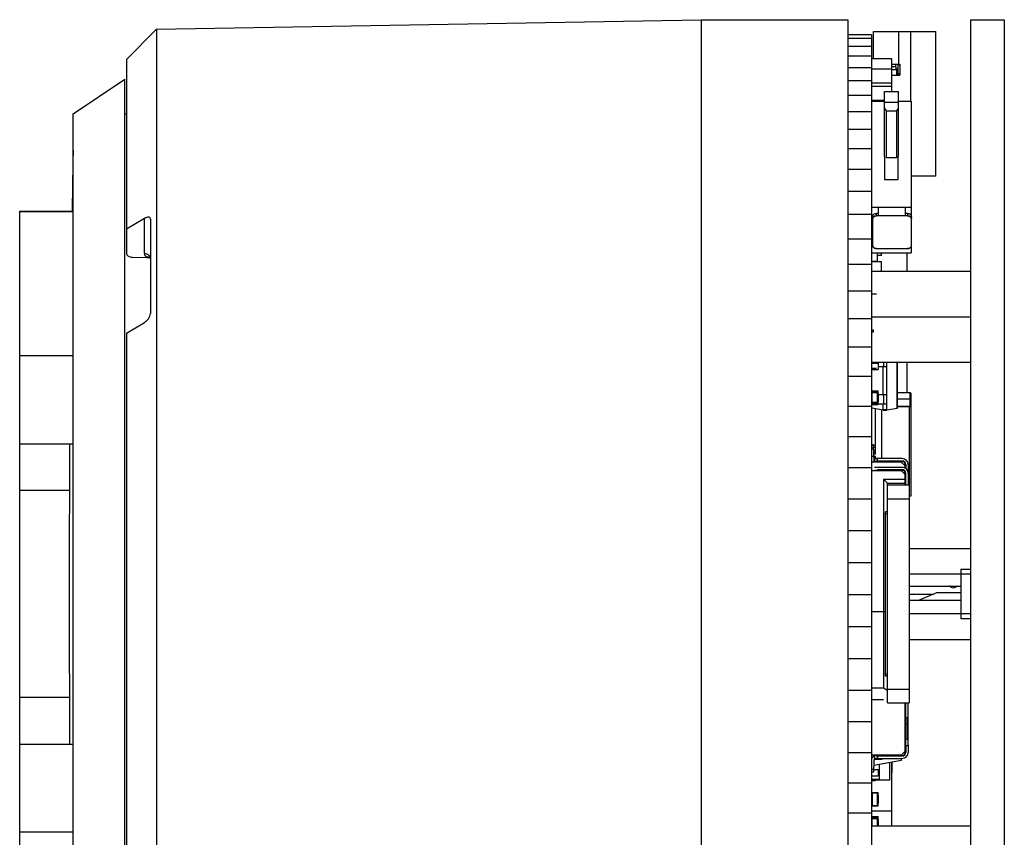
# Model space of a CAD drawing. Header units: inches. Extents: x -96 to 193, y -89 to 116.
# Tile 2 of 18: x -96 to -46, y 2 to 44. Entities that reach past the tile are written whole.
import ezdxf

# ---------------------------------------------------------------- set-up
doc = ezdxf.new("R2010")
doc.units = ezdxf.units.IN
doc.header["$LTSCALE"] = 1.21
doc.header["$MEASUREMENT"] = 0
doc.layers.get('0').update_dxf_attribs({"linetype": 'CONTINUOUS'})

msp = doc.modelspace()

# ---------------------------------------------------------------- linework, layer by layer
at = {"color": 7, "linetype": 'Continuous'}
for p, q in [((-88.764, 43.101), (-61.264, 43.581)), ((-61.264, 43.581), (-61.264, -14.419)), ((-61.264, 43.581), (-53.864, 43.581)), ((-53.864, 43.581), (-53.864, -14.419)), ((-47.664, 43.581), (-47.664, -14.419)), ((-47.664, 43.581), (-45.964, 43.581)), ((-45.964, 43.581), (-45.964, -14.419)), ((-90.264, 41.575), (-88.764, 43.101)), ((-88.764, 43.101), (-88.764, -13.938)), ((-52.664, 42.809), (-53.864, 42.809)), ((-52.664, 42.809), (-52.664, -13.732)), ((-52.574, 41.619), (-52.574, 42.981)), ((-52.574, 42.981), (-49.414, 42.981)), ((-51.294, 41.331), (-51.294, 42.981)), ((-50.694, 42.981), (-50.694, 39.474)), ((-49.414, 35.681), (-49.414, 42.981)), ((-52.664, 42.628), (-53.864, 42.628)), ((-52.664, 42.224), (-53.864, 42.224)), ((-90.264, 41.575), (-90.264, 31.764)), ((-52.664, 41.733), (-53.864, 41.733)), ((-52.664, 41.619), (-51.664, 41.619)), ((-51.664, 41.619), (-51.664, 39.953)), ((-51.664, 41.331), (-51.244, 41.331)), ((-51.464, 41.331), (-51.464, 41.195)), ((-51.339, 41.331), (-51.339, 40.781)), ((-51.314, 40.781), (-51.314, 41.331)), ((-51.244, 41.289), (-51.314, 41.289)), ((-51.244, 41.331), (-51.244, 40.781)), ((-52.664, 41.157), (-53.864, 41.157)), ((-52.664, 41.106), (-51.664, 41.106)), ((-51.439, 41.195), (-51.664, 41.195)), ((-51.664, 41.065), (-51.392, 41.065)), ((-51.664, 40.781), (-51.244, 40.781)), ((-51.439, 41.195), (-51.439, 41.065)), ((-51.392, 40.781), (-51.392, 41.088)), ((-51.339, 41.088), (-51.392, 41.088)), ((-51.392, 40.976), (-51.339, 40.976)), ((-51.314, 40.861), (-51.244, 40.861)), ((-92.964, 38.831), (-90.364, 40.581)), ((-90.364, -11.419), (-90.364, 40.581)), ((-52.664, 40.497), (-53.864, 40.497)), ((-52.664, 40.401), (-51.664, 40.401)), ((-52.664, 40.224), (-51.664, 40.224)), ((-52.018, 36.666), (-52.018, 39.953)), ((-52.018, 39.953), (-51.309, 39.953)), ((-51.309, 36.666), (-51.309, 39.953)), ((-52.664, 39.755), (-53.864, 39.755)), ((-52.664, 39.519), (-52.018, 39.519)), ((-52.664, 39.474), (-52.018, 39.474)), ((-51.309, 39.406), (-52.018, 39.406)), ((-51.309, 39.474), (-50.664, 39.474)), ((-50.664, 39.474), (-50.664, 33.694)), ((-92.964, -9.669), (-92.964, 38.831)), ((-90.364, 38.831), (-90.264, 38.831)), ((-52.664, 38.934), (-53.864, 38.934)), ((-51.918, 38.985), (-52.018, 39.125)), ((-51.918, 36.605), (-51.918, 38.985)), ((-51.918, 38.985), (-51.409, 38.985)), ((-51.309, 39.125), (-51.409, 38.985)), ((-51.409, 38.985), (-51.409, 36.605)), ((-52.664, 38.036), (-53.864, 38.036)), ((-52.664, 37.064), (-53.864, 37.064)), ((-52.014, 36.666), (-52.014, 35.517)), ((-51.409, 36.605), (-51.918, 36.605)), ((-51.314, 35.517), (-51.314, 36.666)), ((-52.664, 36.022), (-53.864, 36.022)), ((-52.014, 35.517), (-51.314, 35.517)), ((-49.414, 35.681), (-50.664, 35.681)), ((-52.664, 34.911), (-53.864, 34.911)), ((-95.664, -4.752), (-95.664, 33.915)), ((-95.664, 33.915), (-92.964, 33.915)), ((-92.964, 33.887), (-95.664, 33.887)), ((-52.664, 34.117), (-50.664, 34.117)), ((-52.409, 33.68), (-52.409, 33.801)), ((-52.315, 33.801), (-52.409, 33.801)), ((-52.315, 33.68), (-52.315, 34.123)), ((-50.945, 33.68), (-50.945, 34.123)), ((-50.851, 33.801), (-50.945, 33.801)), ((-50.851, 33.801), (-50.851, 33.68)), ((-89.364, 33.547), (-90.264, 33.003)), ((-89.364, 31.775), (-89.364, 33.547)), ((-89.064, 33.505), (-89.064, 28.739)), ((-52.664, 33.737), (-53.864, 33.737)), ((-52.609, 33.643), (-52.609, 32.181)), ((-52.315, 33.68), (-52.409, 33.68)), ((-52.315, 33.702), (-50.945, 33.702)), ((-50.851, 33.68), (-50.945, 33.68)), ((-50.651, 32.181), (-50.651, 33.643)), ((-52.664, 32.502), (-53.864, 32.502)), ((-52.664, 31.816), (-50.664, 31.816)), ((-52.409, 32.023), (-50.851, 32.023)), ((-52.364, 31.393), (-52.364, 31.816)), ((-52.164, 31.668), (-52.164, 31.816)), ((-50.864, 30.881), (-50.864, 31.816)), ((-50.664, 32.13), (-50.664, 31.816)), ((-89.969, 31.586), (-89.265, 31.578)), ((-52.664, 31.393), (-52.364, 31.393)), ((-52.164, 31.353), (-52.664, 31.353)), ((-52.363, 31.709), (-52.364, 31.709)), ((-52.363, 31.648), (-52.364, 31.648)), ((-52.363, 31.589), (-52.364, 31.589)), ((-52.363, 31.589), (-52.363, 31.709)), ((-52.164, 31.668), (-52.363, 31.668)), ((-52.164, 30.881), (-52.164, 31.353)), ((-52.664, 31.211), (-53.864, 31.211)), ((-52.664, 30.881), (-47.664, 30.881)), ((-52.664, 29.867), (-53.864, 29.867)), ((-52.664, 28.475), (-53.864, 28.475)), ((-52.664, 28.581), (-47.664, 28.581)), ((-90.264, 27.753), (-89.364, 28.296)), ((-52.564, 27.822), (-52.564, 27.922)), ((-90.264, 27.753), (-90.264, 1.41)), ((-52.664, 27.039), (-53.864, 27.039)), ((-92.964, 26.611), (-95.664, 26.611)), ((-52.664, 26.281), (-47.664, 26.281)), ((-52.664, 26.242), (-52.339, 26.242)), ((-52.664, 25.912), (-52.339, 25.912)), ((-52.647, 24.836), (-52.647, 25.912)), ((-52.484, 26.281), (-52.484, 26.242)), ((-52.466, 26.281), (-52.466, 26.242)), ((-52.339, 26.242), (-52.339, 25.912)), ((-52.339, 26.161), (-52.329, 26.161)), ((-52.339, 26.082), (-52.329, 26.082)), ((-52.339, 26.003), (-52.329, 26.003)), ((-52.329, 26.161), (-52.329, 26.003)), ((-51.899, 26.059), (-52.329, 26.059)), ((-52.079, 24.659), (-52.079, 26.059)), ((-52.054, 26.281), (-52.054, 26.059)), ((-51.899, 23.879), (-51.899, 26.281)), ((-51.38, 26.281), (-51.38, 23.97)), ((-51.364, 23.97), (-51.364, 26.281)), ((-50.864, 24.738), (-50.864, 26.281)), ((-52.664, 25.564), (-53.864, 25.564)), ((-52.664, 24.836), (-52.339, 24.836)), ((-52.664, 24.771), (-52.359, 24.771)), ((-52.359, 24.74), (-52.664, 24.74)), ((-52.639, 24.811), (-52.364, 24.811)), ((-52.639, 24.811), (-52.639, 24.801)), ((-52.389, 24.801), (-52.633, 24.801)), ((-52.633, 24.192), (-52.633, 24.801)), ((-52.389, 24.801), (-52.389, 24.192)), ((-52.364, 24.787), (-52.364, 24.811)), ((-52.339, 24.786), (-52.363, 24.786)), ((-52.359, 24.222), (-52.359, 24.771)), ((-52.359, 24.736), (-52.339, 24.736)), ((-52.356, 24.696), (-52.359, 24.696)), ((-52.359, 24.685), (-52.356, 24.685)), ((-52.356, 24.668), (-52.359, 24.668)), ((-52.356, 24.631), (-52.359, 24.631)), ((-52.356, 24.622), (-52.359, 24.622)), ((-52.356, 24.594), (-52.359, 24.594)), ((-52.359, 24.557), (-52.356, 24.557)), ((-52.359, 24.52), (-52.356, 24.52)), ((-52.356, 24.49), (-52.359, 24.49)), ((-52.356, 24.454), (-52.359, 24.454)), ((-52.356, 24.416), (-52.359, 24.416)), ((-52.359, 24.413), (-52.356, 24.413)), ((-52.356, 24.39), (-52.359, 24.39)), ((-52.356, 24.696), (-52.356, 24.622)), ((-52.356, 24.594), (-52.356, 24.52)), ((-52.356, 24.49), (-52.356, 24.413)), ((-52.356, 24.39), (-52.356, 24.316)), ((-52.339, 24.156), (-52.339, 24.836)), ((-52.339, 24.7), (-52.329, 24.7)), ((-52.339, 24.65), (-52.329, 24.65)), ((-52.339, 24.599), (-52.329, 24.599)), ((-52.339, 24.585), (-52.329, 24.585)), ((-52.339, 24.483), (-52.329, 24.483)), ((-52.339, 24.47), (-52.329, 24.47)), ((-52.339, 24.42), (-52.329, 24.42)), ((-52.339, 24.368), (-52.329, 24.368)), ((-52.329, 24.7), (-52.329, 24.483)), ((-52.329, 24.659), (-51.899, 24.659)), ((-52.329, 24.483), (-52.329, 24.292)), ((-52.054, 24.659), (-52.054, 24.159)), ((-50.714, 24.738), (-51.364, 24.738)), ((-51.364, 24.438), (-50.664, 24.438)), ((-50.702, 24.737), (-50.714, 24.738)), ((-50.714, 24.058), (-50.714, 24.738)), ((-50.714, 24.729), (-50.695, 24.726)), ((-50.695, 24.726), (-50.679, 24.716)), ((-50.679, 24.716), (-50.668, 24.701)), ((-50.664, 19.538), (-50.664, 24.688)), ((-52.664, 24.054), (-53.864, 24.054)), ((-52.359, 24.253), (-52.664, 24.253)), ((-52.359, 24.222), (-52.664, 24.222)), ((-52.664, 24.156), (-52.339, 24.156)), ((-52.664, 24.156), (-52.339, 24.156)), ((-52.647, 23.979), (-52.647, 24.156)), ((-52.647, 23.979), (-52.079, 23.879)), ((-52.647, 23.959), (-52.647, 23.979)), ((-52.079, 23.859), (-52.647, 23.959)), ((-52.639, 24.192), (-52.639, 24.181)), ((-52.639, 24.181), (-52.364, 24.181)), ((-52.633, 24.192), (-52.389, 24.192)), ((-52.464, 21.638), (-52.464, 23.927)), ((-52.364, 24.206), (-52.364, 24.181)), ((-52.339, 24.206), (-52.363, 24.206)), ((-52.359, 24.352), (-52.356, 24.352)), ((-52.359, 24.316), (-52.356, 24.316)), ((-52.359, 24.256), (-52.339, 24.256)), ((-52.339, 24.343), (-52.329, 24.343)), ((-52.339, 24.331), (-52.329, 24.331)), ((-52.339, 24.308), (-52.329, 24.308)), ((-52.339, 24.295), (-52.329, 24.295)), ((-52.339, 24.292), (-52.329, 24.292)), ((-51.899, 24.159), (-52.339, 24.159)), ((-52.164, 23.874), (-52.164, 21.416)), ((-52.079, 23.879), (-52.079, 24.159)), ((-51.899, 23.879), (-52.079, 23.879)), ((-52.079, 23.879), (-52.079, 23.859)), ((-52.079, 23.859), (-51.899, 23.859)), ((-51.899, 23.879), (-51.38, 23.97)), ((-51.38, 23.95), (-51.899, 23.859)), ((-51.899, 23.879), (-51.899, 23.859)), ((-51.364, 23.97), (-51.38, 23.97)), ((-51.38, 23.97), (-51.38, 23.95)), ((-51.364, 24.058), (-50.664, 24.058)), ((-50.664, 24.038), (-51.364, 24.038)), ((-50.764, 24.058), (-50.764, 9.081)), ((-52.664, 22.515), (-53.864, 22.515)), ((-95.664, 22.165), (-92.964, 22.165)), ((-52.564, 22.116), (-52.664, 22.114)), ((-52.664, 21.964), (-52.561, 21.966)), ((-52.554, 21.563), (-52.564, 22.116)), ((-52.464, 22.088), (-52.563, 22.088)), ((-52.561, 21.988), (-52.464, 21.988)), ((-52.561, 21.532), (-52.664, 21.53)), ((-52.564, 21.681), (-52.556, 21.246)), ((-52.464, 21.838), (-52.559, 21.838)), ((-52.557, 21.738), (-52.464, 21.738)), ((-52.464, 21.638), (-52.555, 21.638)), ((-52.55, 21.538), (-52.464, 21.538)), ((-51.114, 21.416), (-52.514, 21.416)), ((-52.514, 21.416), (-52.514, 21.266)), ((-52.464, 21.438), (-52.48, 21.438)), ((-52.464, 21.416), (-52.464, 21.538)), ((-52.364, 21.296), (-52.364, 21.416)), ((-52.664, 20.95), (-53.864, 20.95)), ((-51.164, 21.246), (-52.664, 21.246)), ((-52.514, 21.266), (-51.114, 21.266)), ((-52.514, 20.981), (-51.114, 20.981)), ((-51.114, 21.296), (-52.364, 21.296)), ((-52.264, 21.266), (-52.264, 21.246)), ((-51.722, 21.266), (-51.664, 21.246)), ((-51.664, 21.266), (-51.664, 21.246)), ((-51.614, 21.265), (-51.614, 21.255)), ((-51.611, 21.246), (-51.614, 21.255)), ((-51.216, 21.246), (-51.214, 21.255)), ((-51.214, 21.255), (-51.214, 21.265)), ((-51.164, 21.246), (-50.964, 21.046)), ((-51.114, 21.266), (-51.114, 21.296)), ((-50.934, 21.116), (-50.964, 21.116)), ((-50.964, 20.938), (-50.964, 21.116)), ((-50.934, 21.116), (-50.934, 20.92)), ((-50.814, 21.116), (-50.814, 20.081)), ((-52.664, 20.811), (-51.164, 20.811)), ((-52.514, 20.831), (-51.114, 20.831)), ((-52.364, 20.861), (-51.114, 20.861)), ((-51.051, 20.816), (-52.064, 20.816)), ((-52.064, 20.816), (-52.059, 20.811)), ((-52.064, 20.811), (-52.064, 20.816)), ((-52.064, 20.381), (-50.964, 20.381)), ((-51.864, 20.181), (-52.064, 20.381)), ((-52.064, 20.381), (-52.064, 9.845)), ((-51.164, 20.811), (-50.964, 20.611)), ((-51.114, 20.861), (-51.114, 20.831)), ((-50.964, 20.681), (-50.934, 20.681)), ((-50.964, 20.081), (-50.964, 20.681)), ((-50.934, 20.081), (-50.934, 20.681)), ((-51.864, 20.181), (-50.964, 20.181)), ((-51.864, 9.081), (-51.864, 20.181)), ((-50.764, 20.081), (-51.864, 20.081)), ((-93.117, 19.805), (-95.664, 19.805)), ((-50.764, 19.538), (-50.664, 19.538)), ((-52.664, 19.365), (-53.864, 19.365)), ((-51.864, 19.381), (-50.764, 19.381)), ((-51.864, 18.731), (-51.964, 18.731)), ((-51.964, 10.431), (-51.964, 18.731)), ((-51.864, 18.631), (-51.964, 18.631)), ((-52.664, 17.764), (-53.864, 17.764)), ((-50.764, 16.881), (-47.664, 16.881)), ((-52.664, 16.154), (-53.864, 16.154)), ((-47.664, 15.581), (-50.764, 15.581)), ((-48.164, 15.831), (-47.664, 15.831)), ((-48.164, 15.831), (-48.164, 13.331)), ((-50.764, 14.978), (-48.164, 14.978)), ((-48.691, 14.973), (-48.73, 14.978)), ((-48.336, 14.978), (-48.397, 14.937)), ((-52.664, 14.539), (-53.864, 14.539)), ((-50.764, 14.581), (-49.545, 14.581)), ((-50.282, 14.278), (-49.364, 14.656)), ((-49.364, 14.656), (-48.164, 14.656)), ((-50.764, 14.278), (-48.164, 14.278)), ((-51.964, 13.681), (-52.664, 13.681)), ((-47.664, 13.581), (-50.764, 13.581)), ((-52.664, 12.923), (-53.864, 12.923)), ((-47.664, 13.331), (-48.164, 13.331)), ((-50.764, 12.281), (-47.664, 12.281)), ((-52.664, 11.313), (-53.864, 11.313)), ((-51.864, 10.531), (-51.964, 10.531)), ((-51.864, 10.431), (-51.964, 10.431)), ((-52.664, 9.713), (-53.864, 9.713)), ((-52.664, 9.845), (-52.064, 9.845)), ((-52.064, 9.845), (-51.864, 9.722)), ((-51.864, 9.781), (-50.764, 9.781)), ((-93.117, 9.358), (-95.664, 9.358)), ((-52.064, 9.231), (-52.664, 9.231)), ((-51.864, 9.081), (-50.764, 9.081)), ((-50.964, 6.581), (-50.964, 9.081)), ((-50.934, 7.016), (-50.934, 9.081)), ((-50.814, 7.016), (-50.814, 9.081)), ((-52.664, 8.127), (-53.864, 8.127)), ((-50.814, 8.331), (-50.934, 8.331)), ((-50.934, 8.031), (-50.844, 8.031)), ((-50.844, 7.231), (-50.844, 8.331)), ((-95.664, 6.998), (-92.964, 6.998)), ((-50.964, 7.016), (-50.934, 7.016)), ((-50.844, 7.231), (-50.934, 7.231)), ((-50.814, 6.97), (-50.814, 6.581)), ((-52.664, 6.563), (-53.864, 6.563)), ((-50.964, 6.651), (-51.164, 6.451)), ((-51.154, 6.431), (-51.154, 6.461)), ((-50.934, 6.581), (-50.964, 6.581)), ((-50.934, 6.931), (-50.814, 6.931)), ((-50.934, 6.931), (-50.934, 6.581)), ((-51.164, 6.451), (-52.664, 6.451)), ((-52.554, 6.134), (-52.564, 5.581)), ((-52.556, 6.451), (-52.557, 6.387)), ((-52.557, 5.942), (-51.154, 6.189)), ((-52.514, 6.431), (-51.114, 6.431)), ((-52.514, 6.281), (-52.514, 6.431)), ((-52.514, 6.281), (-51.114, 6.281)), ((-52.506, 6.24), (-52.148, 6.24)), ((-52.128, 6.26), (-52.478, 6.26)), ((-52.464, 6.281), (-52.464, 6.269)), ((-52.364, 6.401), (-51.114, 6.401)), ((-52.364, 6.401), (-52.364, 6.281)), ((-52.264, 6.431), (-52.264, 6.451)), ((-52.264, 5.225), (-52.264, 5.993)), ((-52.148, 6.281), (-52.148, 6.24)), ((-52.128, 6.26), (-52.128, 6.281)), ((-51.744, 5.179), (-51.744, 6.085)), ((-51.664, 6.451), (-51.722, 6.431)), ((-51.664, 6.451), (-51.664, 6.431)), ((-51.664, 6.099), (-51.664, 2.881)), ((-51.644, 6.001), (-51.664, 6.001)), ((-51.644, 6.103), (-51.644, 5.546)), ((-51.154, 6.189), (-51.154, 6.281)), ((-51.114, 6.431), (-51.114, 6.401)), ((-52.664, 5.733), (-52.561, 5.731)), ((-52.564, 5.581), (-52.664, 5.583)), ((-52.561, 5.723), (-52.339, 5.723)), ((-52.339, 5.723), (-52.339, 5.393)), ((-52.339, 5.642), (-52.329, 5.642)), ((-52.339, 5.563), (-52.329, 5.563)), ((-52.339, 5.485), (-52.329, 5.485)), ((-52.329, 5.642), (-52.329, 5.485)), ((-52.329, 5.625), (-52.264, 5.625)), ((-51.664, 5.8), (-51.644, 5.8)), ((-51.644, 5.674), (-51.664, 5.674)), ((-51.644, 5.587), (-51.664, 5.587)), ((-51.644, 5.546), (-51.664, 5.546)), ((-51.644, 5.546), (-51.664, 5.546)), ((-52.664, 5.023), (-53.864, 5.023)), ((-52.664, 5.393), (-52.339, 5.393)), ((-52.664, 5.225), (-52.264, 5.225)), ((-52.664, 5.169), (-52.464, 5.169)), ((-52.644, 5.179), (-52.644, 5.225)), ((-51.744, 5.179), (-52.644, 5.179)), ((-52.464, 5.169), (-52.464, 5.179)), ((-52.664, 4.565), (-52.339, 4.565)), ((-52.664, 4.559), (-52.339, 4.559)), ((-52.639, 4.534), (-52.364, 4.534)), ((-52.639, 4.534), (-52.639, 3.904)), ((-52.364, 3.904), (-52.364, 4.534)), ((-52.339, 4.509), (-52.364, 4.509)), ((-52.339, 3.879), (-52.339, 4.565)), ((-52.639, 4.459), (-52.664, 4.459)), ((-52.664, 4.459), (-52.639, 4.459)), ((-52.639, 3.985), (-52.664, 3.985)), ((-52.664, 3.979), (-52.639, 3.979)), ((-52.364, 4.459), (-52.339, 4.459)), ((-52.364, 3.979), (-52.339, 3.979)), ((-52.339, 4.427), (-52.329, 4.427)), ((-52.339, 4.423), (-52.329, 4.423)), ((-52.339, 4.373), (-52.329, 4.373)), ((-52.339, 4.321), (-52.329, 4.321)), ((-52.339, 4.307), (-52.329, 4.307)), ((-52.339, 4.205), (-52.329, 4.205)), ((-52.339, 4.192), (-52.329, 4.192)), ((-52.339, 4.142), (-52.329, 4.142)), ((-52.339, 4.09), (-52.329, 4.09)), ((-52.339, 4.065), (-52.329, 4.065)), ((-52.339, 4.054), (-52.329, 4.054)), ((-52.339, 4.03), (-52.329, 4.03)), ((-52.339, 4.017), (-52.329, 4.017)), ((-52.339, 4.015), (-52.329, 4.015)), ((-52.329, 4.427), (-52.329, 4.205)), ((-52.329, 4.205), (-52.329, 4.015)), ((-52.664, 3.513), (-53.864, 3.513)), ((-52.664, 3.879), (-52.339, 3.879)), ((-52.664, 3.879), (-52.339, 3.879)), ((-51.664, 3.611), (-52.664, 3.611)), ((-52.639, 3.904), (-52.364, 3.904)), ((-52.339, 3.929), (-52.364, 3.929)), ((-52.664, 3.344), (-52.339, 3.344)), ((-52.664, 3.273), (-52.359, 3.273)), ((-52.664, 3.243), (-52.359, 3.243)), ((-52.639, 3.319), (-52.364, 3.319)), ((-52.639, 3.303), (-52.639, 3.319)), ((-52.389, 3.303), (-52.633, 3.303)), ((-52.633, 2.881), (-52.633, 3.303)), ((-52.389, 3.303), (-52.389, 2.881)), ((-52.364, 3.289), (-52.364, 3.319)), ((-52.339, 3.294), (-52.364, 3.294)), ((-52.359, 2.881), (-52.359, 3.273)), ((-52.339, 3.244), (-52.359, 3.244)), ((-52.356, 3.18), (-52.359, 3.18)), ((-52.356, 3.143), (-52.359, 3.143)), ((-52.359, 3.106), (-52.356, 3.106)), ((-52.356, 3.082), (-52.359, 3.082)), ((-52.356, 3.005), (-52.359, 3.005)), ((-52.356, 3.18), (-52.356, 3.106)), ((-52.356, 3.082), (-52.356, 3.005)), ((-52.339, 2.881), (-52.339, 3.344)), ((-52.339, 3.206), (-52.329, 3.206)), ((-52.339, 3.178), (-52.329, 3.178)), ((-52.339, 3.17), (-52.329, 3.17)), ((-52.339, 3.133), (-52.329, 3.133)), ((-52.339, 3.081), (-52.329, 3.081)), ((-52.339, 3.031), (-52.329, 3.031)), ((-52.339, 3.018), (-52.329, 3.018)), ((-52.339, 3.016), (-52.329, 3.016)), ((-52.329, 3.206), (-52.329, 3.17)), ((-52.329, 3.133), (-52.329, 3.031)), ((-52.329, 3.018), (-52.329, 2.916)), ((-92.964, 2.552), (-95.664, 2.552)), ((-52.664, 2.881), (-47.664, 2.881)), ((-52.356, 2.975), (-52.359, 2.975)), ((-52.356, 2.938), (-52.359, 2.938)), ((-52.359, 2.901), (-52.356, 2.901)), ((-52.356, 2.975), (-52.356, 2.901)), ((-52.339, 2.97), (-52.329, 2.97)), ((-52.339, 2.921), (-52.329, 2.921)), ((-52.339, 2.916), (-52.329, 2.916)), ((-52.339, 2.902), (-52.329, 2.902)), ((-52.329, 2.902), (-52.329, 2.881))]:
    msp.add_line(p, q, dxfattribs=at)
at = {"color": 40, "linetype": 'Continuous'}
for p, q in [((-52.461, 33.796), (-52.409, 33.801)), ((-50.851, 33.801), (-50.8, 33.796)), ((-52.609, 33.643), (-52.602, 33.684)), ((-52.602, 33.684), (-52.582, 33.722)), ((-52.582, 33.722), (-52.55, 33.755)), ((-52.55, 33.755), (-52.509, 33.78)), ((-52.509, 33.78), (-52.461, 33.796)), ((-50.8, 33.796), (-50.751, 33.78)), ((-50.751, 33.78), (-50.71, 33.755)), ((-50.71, 33.755), (-50.678, 33.722)), ((-50.678, 33.722), (-50.664, 33.697)), ((-50.664, 33.697), (-50.658, 33.684)), ((-50.658, 33.684), (-50.651, 33.643)), ((-52.602, 32.14), (-52.609, 32.181)), ((-52.582, 32.102), (-52.602, 32.14)), ((-52.55, 32.069), (-52.582, 32.102)), ((-52.509, 32.044), (-52.55, 32.069)), ((-52.461, 32.028), (-52.509, 32.044)), ((-52.409, 32.023), (-52.461, 32.028)), ((-50.8, 32.028), (-50.851, 32.023)), ((-50.751, 32.044), (-50.8, 32.028)), ((-50.71, 32.069), (-50.751, 32.044)), ((-50.678, 32.102), (-50.71, 32.069)), ((-50.658, 32.14), (-50.678, 32.102)), ((-50.651, 32.181), (-50.658, 32.14))]:
    msp.add_line(p, q, dxfattribs=at)
at = {"color": 6, "linetype": 'Continuous'}
for p, q in [((-52.414, 29.722), (-52.674, 29.722)), ((-52.674, 29.722), (-52.674, 29.112)), ((-52.674, 29.112), (-52.664, 29.112)), ((-52.664, 27.922), (-52.564, 27.922)), ((-52.664, 27.822), (-52.564, 27.822)), ((-52.674, 26.632), (-52.664, 26.632)), ((-52.674, 26.632), (-52.674, 25.972)), ((-52.414, 25.972), (-52.674, 25.972))]:
    msp.add_line(p, q, dxfattribs=at)
at = {"color": 7, "linetype": 'Continuous'}
msp.add_lwpolyline([(-89.066, 31.554), (-89.07, 31.564), (-89.067, 31.561)], dxfattribs=at)
for centre, radius, start, end in [((1179.438, 14.581), 1272.602, 178.990887, 179.12951), ((-88.998, 31.874), 0.399, 225.1962, 227.8611), ((-89.172, 31.456), 0.149, 45.3333, 62.9808), ((-52.633, 24.771), 0.0305, 90, 180), ((-52.389, 24.771), 0.0305, 0, 90), ((-50.714, 24.688), 0.05, 0, 90), ((-50.708, 24.683), 0.0442, 6.7317, 24.9404), ((-50.708, 24.683), 0.0439, 0.7457, 6.7938), ((-52.633, 24.222), 0.0305, 180, 270), ((-52.389, 24.222), 0.0305, 270, 0), ((-51.384, 23.97), 0.02, 280, 0), ((1179.438, 14.581), 1272.602, 179.658511, 180.341489), ((-52.404, 21.566), 0.15, 181, 270), ((-51.114, 21.116), 0.3, 0, 90), ((-52.404, 21.566), 0.3, 239.0638, 248.3322), ((-51.114, 21.116), 0.18, 360, 90), ((-51.114, 21.116), 0.15, 0, 90), ((-51.114, 20.681), 0.3, 0, 90), ((-51.114, 20.681), 0.18, 360, 90), ((-51.114, 20.681), 0.15, 0, 90), ((-48.523, 15.126), 0.227, 222.3832, 303.6168), ((-51.114, 7.016), 0.18, 335.1663, 360), ((-51.114, 7.016), 0.3, 344.9592, 0), ((-51.114, 6.581), 0.3, 270, 0), ((-51.114, 6.581), 0.18, 270, 360), ((-51.114, 6.581), 0.15, 270, 0), ((-52.404, 6.131), 0.3, 111.6215, 150.4059), ((-52.404, 6.131), 0.15, 90, 179), ((-52.148, 6.26), 0.02, 270, 0), ((-52.633, 3.273), 0.0305, 90, 101.25), ((-52.389, 3.273), 0.0305, 0, 90)]:
    msp.add_arc(centre, radius, start, end, dxfattribs=at)
for centre, major_axis, start_param, end_param in [((-52.364, 21.146), (0.14, 0.054), 1.203455, 1.846956), ((-50.934, 8.181), (0, 0.15), 0, 0.201358), ((-50.934, 8.181), (0, 0.15), -3.342951, -3.141593), ((-50.844, 8.181), (0, 0.15), -3.141593, -2.940235), ((-50.934, 7.081), (0, 0.15), 0, 0.201358), ((-50.844, 7.081), (0, 0.15), -0.201358, 0), ((-50.934, 7.081), (0, 0.15), -3.342951, -3.141593), ((-52.364, 6.551), (0.15, 0), -2.214297, -1.570796)]:
    msp.add_ellipse(centre, major_axis=major_axis, ratio=1, start_param=start_param, end_param=end_param, dxfattribs=at)
for points, knots in [([(-52.609, 33.643), (-52.609, 33.653), (-52.606, 33.674), (-52.59, 33.715), (-52.551, 33.76), (-52.485, 33.794), (-52.434, 33.801), (-52.409, 33.801)], [0, 0, 0, 0, 0.110862, 0.224205, 0.463451, 0.72451, 1, 1, 1, 1]), ([(-50.851, 33.801), (-50.831, 33.801), (-50.79, 33.796), (-50.735, 33.775), (-50.69, 33.741), (-50.669, 33.71), (-50.662, 33.694)], [0, 0, 0, 0, 0.268701, 0.52831, 0.772532, 1, 1, 1, 1]), ([(-89.064, 33.505), (-89.064, 33.522), (-89.068, 33.552), (-89.101, 33.6), (-89.176, 33.619), (-89.269, 33.597), (-89.332, 33.566), (-89.364, 33.547)], [0, 0, 0, 0, 0.130548, 0.238325, 0.44697, 0.69942, 1, 1, 1, 1]), ([(-52.409, 33.68), (-52.434, 33.68), (-52.485, 33.672), (-52.551, 33.638), (-52.59, 33.593), (-52.606, 33.552), (-52.609, 33.531), (-52.609, 33.521)], [0, 0, 0, 0, 0.27549, 0.536549, 0.775795, 0.889138, 1, 1, 1, 1]), ([(-50.651, 33.521), (-50.651, 33.531), (-50.654, 33.552), (-50.67, 33.593), (-50.709, 33.638), (-50.775, 33.672), (-50.826, 33.68), (-50.851, 33.68)], [0, 0, 0, 0, 0.110862, 0.224205, 0.463451, 0.72451, 1, 1, 1, 1]), ([(-50.662, 33.694), (-50.661, 33.69), (-50.654, 33.674), (-50.651, 33.656), (-50.651, 33.643)], [0, 0, 0, 0, 0.254129, 1, 1, 1, 1]), ([(-52.609, 32.181), (-52.609, 32.171), (-52.606, 32.15), (-52.59, 32.109), (-52.551, 32.064), (-52.485, 32.03), (-52.434, 32.023), (-52.409, 32.023)], [0, 0, 0, 0, 0.110862, 0.224205, 0.463451, 0.72451, 1, 1, 1, 1]), ([(-50.851, 32.023), (-50.826, 32.023), (-50.775, 32.03), (-50.709, 32.064), (-50.67, 32.109), (-50.654, 32.15), (-50.651, 32.171), (-50.651, 32.181)], [0, 0, 0, 0, 0.27549, 0.536549, 0.775795, 0.889138, 1, 1, 1, 1]), ([(-90.264, 31.764), (-90.264, 31.74), (-90.244, 31.688), (-90.175, 31.632), (-90.08, 31.595), (-90.007, 31.586), (-89.969, 31.586)], [0, 0, 0, 0, 0.189334, 0.41801, 0.693903, 1, 1, 1, 1]), ([(-89.364, 31.775), (-89.364, 31.742), (-89.347, 31.673), (-89.304, 31.617), (-89.279, 31.591)], [0, 0, 0, 0, 0.472687, 1, 1, 1, 1]), ([(-89.364, 31.774), (-89.295, 31.774), (-89.189, 31.745), (-89.094, 31.65), (-89.07, 31.59), (-89.066, 31.561)], [0, 0, 0, 0, 0.523288, 0.776567, 1, 1, 1, 1]), ([(-89.265, 31.578), (-89.249, 31.578), (-89.184, 31.575), (-89.119, 31.561), (-89.073, 31.547)], [0, 0, 0, 0, 0.252998, 1, 1, 1, 1]), ([(-89.185, 31.607), (-89.178, 31.607), (-89.15, 31.605), (-89.123, 31.598), (-89.104, 31.588)], [0, 0, 0, 0, 0.258511, 1, 1, 1, 1]), ([(-89.364, 28.296), (-89.288, 28.342), (-89.185, 28.44), (-89.091, 28.598), (-89.064, 28.693), (-89.064, 28.739)], [0, 0, 0, 0, 0.480248, 0.746022, 1, 1, 1, 1])]:
    msp.add_open_spline(points, degree=3, knots=knots, dxfattribs=at)
at = {"color": 40, "linetype": 'Continuous'}
for points, knots in [([(-52.609, 33.521), (-52.608, 33.523), (-52.608, 33.529), (-52.607, 33.535), (-52.606, 33.54), (-52.606, 33.543), (-52.605, 33.546), (-52.605, 33.548), (-52.605, 33.549), (-52.605, 33.551), (-52.605, 33.551), (-52.605, 33.552), (-52.605, 33.552), (-52.604, 33.553), (-52.604, 33.554), (-52.603, 33.555), (-52.603, 33.557), (-52.602, 33.56), (-52.601, 33.563), (-52.599, 33.567), (-52.598, 33.57), (-52.597, 33.573), (-52.596, 33.576), (-52.595, 33.578), (-52.594, 33.579), (-52.594, 33.58), (-52.594, 33.581), (-52.594, 33.581), (-52.593, 33.582), (-52.593, 33.582), (-52.592, 33.583), (-52.591, 33.585), (-52.59, 33.586), (-52.589, 33.589), (-52.587, 33.592), (-52.584, 33.595), (-52.582, 33.598), (-52.58, 33.601), (-52.579, 33.604), (-52.577, 33.605), (-52.577, 33.607), (-52.576, 33.608), (-52.575, 33.608), (-52.575, 33.609), (-52.575, 33.609), (-52.574, 33.61), (-52.573, 33.61), (-52.572, 33.612), (-52.57, 33.613), (-52.568, 33.615), (-52.566, 33.618), (-52.563, 33.621), (-52.559, 33.624), (-52.557, 33.626), (-52.555, 33.629), (-52.553, 33.63), (-52.552, 33.631), (-52.551, 33.632), (-52.55, 33.633), (-52.55, 33.633), (-52.55, 33.633), (-52.549, 33.634), (-52.548, 33.635), (-52.546, 33.636), (-52.544, 33.637), (-52.542, 33.638), (-52.539, 33.64), (-52.535, 33.643), (-52.531, 33.645), (-52.528, 33.647), (-52.526, 33.649), (-52.524, 33.65), (-52.522, 33.651), (-52.521, 33.652), (-52.52, 33.653), (-52.519, 33.653), (-52.517, 33.654), (-52.516, 33.655), (-52.513, 33.655), (-52.511, 33.657), (-52.507, 33.658), (-52.503, 33.66), (-52.498, 33.662), (-52.494, 33.664), (-52.49, 33.665), (-52.488, 33.666), (-52.487, 33.667), (-52.485, 33.667), (-52.484, 33.668), (-52.483, 33.668), (-52.48, 33.669), (-52.476, 33.67), (-52.471, 33.671), (-52.467, 33.672), (-52.462, 33.673), (-52.457, 33.674), (-52.454, 33.675), (-52.451, 33.676), (-52.449, 33.676), (-52.448, 33.676), (-52.447, 33.676), (-52.445, 33.677), (-52.443, 33.677), (-52.441, 33.677), (-52.437, 33.677), (-52.433, 33.678), (-52.427, 33.678), (-52.418, 33.679), (-52.412, 33.679), (-52.409, 33.68)], [0, 0, 0, 0, 0.03125, 0.0625, 0.078125, 0.09375, 0.101562, 0.109375, 0.117188, 0.121094, 0.123047, 0.125, 0.126953, 0.128906, 0.132812, 0.140625, 0.148438, 0.15625, 0.171875, 0.1875, 0.203125, 0.21875, 0.226562, 0.234375, 0.242188, 0.246094, 0.248047, 0.25, 0.251953, 0.253906, 0.257812, 0.265625, 0.273438, 0.28125, 0.296875, 0.3125, 0.328125, 0.34375, 0.351562, 0.359375, 0.367188, 0.371094, 0.373047, 0.375, 0.376953, 0.378906, 0.382812, 0.390625, 0.398438, 0.40625, 0.421875, 0.4375, 0.453125, 0.46875, 0.476562, 0.484375, 0.492188, 0.496094, 0.498047, 0.5, 0.501953, 0.503906, 0.507812, 0.515625, 0.523438, 0.53125, 0.546875, 0.5625, 0.578125, 0.59375, 0.601562, 0.609375, 0.617188, 0.621094, 0.625, 0.628906, 0.632812, 0.640625, 0.648438, 0.65625, 0.671875, 0.6875, 0.703125, 0.71875, 0.734375, 0.742188, 0.746094, 0.75, 0.753906, 0.757812, 0.765625, 0.78125, 0.796875, 0.8125, 0.828125, 0.84375, 0.859375, 0.867188, 0.871094, 0.875, 0.878906, 0.882812, 0.890625, 0.898438, 0.90625, 0.921875, 0.9375, 0.96875, 1, 1, 1, 1]), ([(-50.851, 33.68), (-50.848, 33.679), (-50.842, 33.679), (-50.834, 33.678), (-50.827, 33.678), (-50.822, 33.677), (-50.818, 33.677), (-50.815, 33.677), (-50.814, 33.677), (-50.812, 33.677), (-50.811, 33.676), (-50.81, 33.676), (-50.807, 33.675), (-50.803, 33.674), (-50.798, 33.673), (-50.794, 33.672), (-50.789, 33.671), (-50.784, 33.67), (-50.781, 33.669), (-50.778, 33.668), (-50.776, 33.668), (-50.775, 33.668), (-50.774, 33.667), (-50.773, 33.667), (-50.77, 33.665), (-50.767, 33.664), (-50.762, 33.662), (-50.758, 33.66), (-50.754, 33.658), (-50.75, 33.657), (-50.747, 33.656), (-50.745, 33.655), (-50.743, 33.654), (-50.742, 33.653), (-50.741, 33.653), (-50.74, 33.652), (-50.738, 33.652), (-50.737, 33.651), (-50.735, 33.649), (-50.732, 33.648), (-50.729, 33.646), (-50.725, 33.643), (-50.721, 33.641), (-50.718, 33.638), (-50.716, 33.637), (-50.714, 33.636), (-50.712, 33.635), (-50.711, 33.634), (-50.71, 33.633), (-50.71, 33.633), (-50.71, 33.633), (-50.709, 33.632), (-50.708, 33.631), (-50.707, 33.63), (-50.705, 33.629), (-50.703, 33.627), (-50.701, 33.624), (-50.698, 33.621), (-50.694, 33.618), (-50.692, 33.616), (-50.69, 33.614), (-50.688, 33.612), (-50.687, 33.611), (-50.686, 33.61), (-50.686, 33.61), (-50.685, 33.609), (-50.685, 33.609), (-50.684, 33.608), (-50.684, 33.607), (-50.683, 33.606), (-50.682, 33.604), (-50.68, 33.602), (-50.678, 33.599), (-50.676, 33.596), (-50.674, 33.592), (-50.672, 33.589), (-50.67, 33.587), (-50.669, 33.585), (-50.668, 33.584), (-50.667, 33.583), (-50.667, 33.582), (-50.667, 33.582), (-50.667, 33.581), (-50.666, 33.581), (-50.666, 33.58), (-50.665, 33.578), (-50.665, 33.576), (-50.664, 33.574), (-50.662, 33.571), (-50.661, 33.567), (-50.66, 33.563), (-50.658, 33.56), (-50.657, 33.558), (-50.657, 33.556), (-50.656, 33.554), (-50.656, 33.553), (-50.656, 33.553), (-50.655, 33.552), (-50.655, 33.552), (-50.655, 33.551), (-50.655, 33.55), (-50.655, 33.548), (-50.655, 33.546), (-50.654, 33.544), (-50.654, 33.54), (-50.653, 33.535), (-50.652, 33.529), (-50.652, 33.524), (-50.651, 33.521)], [0, 0, 0, 0, 0.03125, 0.0625, 0.078125, 0.09375, 0.109375, 0.117188, 0.121094, 0.125, 0.128906, 0.132812, 0.140625, 0.15625, 0.171875, 0.1875, 0.203125, 0.21875, 0.234375, 0.242188, 0.246094, 0.25, 0.253906, 0.257812, 0.265625, 0.28125, 0.296875, 0.3125, 0.328125, 0.34375, 0.351562, 0.359375, 0.367188, 0.371094, 0.375, 0.378906, 0.382812, 0.390625, 0.398438, 0.40625, 0.421875, 0.4375, 0.453125, 0.46875, 0.476562, 0.484375, 0.492188, 0.496094, 0.498047, 0.5, 0.501953, 0.503906, 0.507812, 0.515625, 0.523438, 0.53125, 0.546875, 0.5625, 0.578125, 0.59375, 0.601562, 0.609375, 0.617188, 0.621094, 0.623047, 0.625, 0.626953, 0.628906, 0.632812, 0.640625, 0.648438, 0.65625, 0.671875, 0.6875, 0.703125, 0.71875, 0.726562, 0.734375, 0.742188, 0.746094, 0.748047, 0.75, 0.751953, 0.753906, 0.757812, 0.765625, 0.773438, 0.78125, 0.796875, 0.8125, 0.828125, 0.84375, 0.851562, 0.859375, 0.867188, 0.871094, 0.873047, 0.875, 0.876953, 0.878906, 0.882812, 0.890625, 0.898438, 0.90625, 0.921875, 0.9375, 0.96875, 1, 1, 1, 1])]:
    msp.add_open_spline(points, degree=3, knots=knots, dxfattribs=at)
at = {"color": 7, "linetype": 'Continuous'}
msp.add_open_spline([(-89.279, 31.591), (-89.249, 31.602), (-89.216, 31.608), (-89.185, 31.607)], degree=3, dxfattribs=at)

doc.saveas('drawing.dxf')
